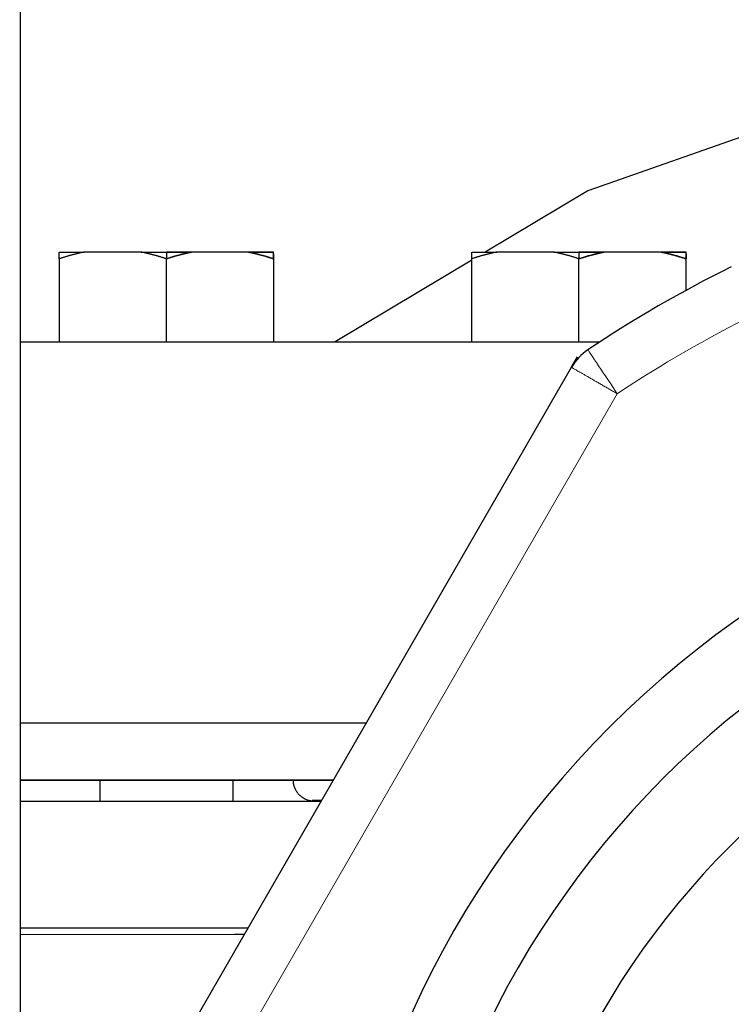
# Model space of a CAD drawing. Header units: millimetres. Extents: x 18 to 610, y -123 to 280.
# Tile 44 of 83: x 88 to 121, y 154 to 200. Entities that reach past the tile are written whole.
import ezdxf

# ---------------------------------------------------------------- set-up
doc = ezdxf.new("R2010")
doc.units = ezdxf.units.MM
doc.linetypes.add('SOLID', pattern=[0])

# ---------------------------------------------------------------- blocks, each defined once
blk = doc.blocks.new('BlockOfViews_9')
at = {"linetype": 'SOLID', "lineweight": 30}
for p, q in [((87.845, 137.642, 49.468), (87.845, 218.79, 51.097)), ((93.56, 189.121, 5.166), (90.864, 189.121, 3.609)), ((94.745, 189.121, 5.3), (94.745, 188.803, 5.85)), ((98.626, 189.121, 3.609), (95.93, 189.121, 5.166)), ((109.413, 188.878, 0.111), (109.409, 188.876, 0.111)), ((113.06, 189.121, 46.473), (110.364, 189.121, 44.916)), ((114.245, 189.121, 46.607), (114.245, 188.803, 47.157)), ((118.126, 189.121, 44.916), (115.43, 189.121, 46.473)), ((89.678, 188.803, 2.925), (89.678, 184.881, 2.925)), ((94.745, 184.881, 5.85), (94.745, 188.803, 5.85)), ((99.811, 188.803, 2.925), (99.811, 184.881, 2.925)), ((109.178, 188.738, 0.116), (102.726, 184.881, 0.252)), ((109.178, 184.881, 44.232), (109.178, 188.803, 44.232)), ((114.245, 184.881, 47.157), (114.245, 188.803, 47.157)), ((119.311, 187.314, 44.232), (119.311, 188.803, 44.232)), ((113.892, 183.679, 106.75), (114.18, 184.179, 106.75)), ((88.201, 139.182, 116), (113.892, 183.679, 116)), ((91.595, 164.181, 0), (91.595, 163.181, 0)), ((97.895, 163.181, 0), (97.895, 164.181, 0)), ((101.641, 163.23, 4.383), (102.085, 163.23, 7.516)), ((101.919, 163.196, -0.642), (101.849, 163.181, -3.106)), ((101.914, 163.195, 0.169), (102.074, 163.211, 2.114)), ((117.202, 163.181, 60), (117.203, 163.181, 60)), ((117.248, 163.23, 35.068), (117.249, 163.23, 35.068))]:
    blk.add_line(p, q, dxfattribs=at)
at = {"color": 196, "linetype": 'SOLID', "lineweight": 9}
blk.add_line((90.366, 137.932, 118.5), (116.057, 182.429, 118.5), dxfattribs=at)
at = {"linetype": 'SOLID', "lineweight": 30}
blk.add_polyline3d([(132.745, 198.079, 0), (131.022, 197.74, 0), (114.662, 192.016, 0), (109.819, 189.121, 0.102)], dxfattribs=at)
at = {"linetype": 'SOLID', "lineweight": 30, "extrusion": (0, 1, 0)}
for centre, radius, start, end in [((-94.745, 0, 189.121), 5.3, 17.0799, 42.9201), ((-94.745, 0, 189.121), 5.3, 17.0799, 42.9201), ((-94.745, 0, 189.121), 5.3, 77.0799, 90), ((-94.745, 0, 189.121), 5.3, 77.0799, 90), ((-94.745, 0, 189.121), 5.3, 90, 102.9201), ((-94.745, 0, 189.121), 5.3, 137.0799, 162.9201), ((-114.245, 41.307, 189.121), 5.3, 17.0799, 42.9201), ((-114.245, 41.307, 189.121), 5.3, 17.0799, 42.9201), ((-114.245, 41.307, 189.121), 5.3, 77.0799, 90), ((-114.245, 41.307, 189.121), 5.3, 77.0799, 90), ((-114.245, 41.307, 189.121), 5.3, 90, 102.9201), ((-114.245, 41.307, 189.121), 5.3, 137.0799, 162.9201), ((-148.245, 0, 184.881), 65.086, 21.79573, 59.50462), ((-148.245, 0, 166.881), 65.4, 22.49287, 47.6292), ((-148.245, 0, 164.181), 60.5, 3.58272, 41.06443), ((-148.245, 0, 163.181), 66, 23.75249, 45.57706)]:
    blk.add_arc(centre, radius, start, end, dxfattribs=at)
at = {"linetype": 'SOLID', "lineweight": 30, "extrusion": (-0.5, -2.16781e-12, 0.866025)}
for centre in [(-176.868, 82.617, -42.306), (-176.868, 120.158, -16.283)]:
    blk.add_arc(centre, 12.435, 189.8269, 196.3028, dxfattribs=at)
at = {"linetype": 'SOLID', "lineweight": 30, "extrusion": (-0.5, 8.65531e-12, 0.866025)}
for centre in [(-176.868, 81.486, -42.306), (-176.868, 119.027, -16.283)]:
    blk.add_arc(centre, 12.435, 163.6972, 170.1731, dxfattribs=at)
at = {"linetype": 'SOLID', "lineweight": 30, "extrusion": (0, -1, 0)}
for centre, radius, start, end in [((94.745, 0, -189.121), 5.3, 77.0799, 90), ((94.745, 0, -189.121), 5.3, 17.0799, 42.9201), ((114.245, 41.307, -189.121), 5.3, 77.0799, 90), ((114.245, 41.307, -189.121), 5.3, 17.0799, 42.9201), ((148.245, 0, -164.181), 60.5, 138.93844, 176.80358), ((148.245, 0, -157.181), 66, 138.79997, 156.24264), ((148.245, 0, -156.881), 63, 142.26925, 142.94118)]:
    blk.add_arc(centre, radius, start, end, dxfattribs=at)
at = {"linetype": 'SOLID', "lineweight": 30, "extrusion": (0.5, -1.09426e-11, 0.866025)}
for centre in [(176.868, -82.617, 52.439), (176.868, -78.851, 97.961)]:
    blk.add_arc(centre, 12.435, 9.8269, 16.3028, dxfattribs=at)
at = {"linetype": 'SOLID', "lineweight": 30, "extrusion": (0.5, -5.62356e-12, 0.866025)}
for centre in [(176.868, -81.486, 52.439), (176.868, -77.72, 97.961)]:
    blk.add_arc(centre, 12.435, 343.6972, 350.1731, dxfattribs=at)
at = {"linetype": 'SOLID', "lineweight": 30, "extrusion": (1, -5.09917e-12, -1.18332e-12)}
for centre in [(176.868, -0.566, 99.811), (176.868, 40.741, 119.311)]:
    blk.add_arc(centre, 12.435, 11.8389, 16.3028, dxfattribs=at)
at = {"linetype": 'SOLID', "lineweight": 30, "extrusion": (-1, 5.09917e-12, 1.18332e-12)}
blk.add_arc((-176.868, 40.741, -109.178), 12.435, 165.3376, 170.1731, dxfattribs=at)
at = {"linetype": 'SOLID', "lineweight": 30}
for centre, radius, start, end in [((148.245, 134.181, 116), 60.5, 116.29156, 123.70844), ((116.057, 182.429, 116), 2.5, 123.7084, 150), ((148.245, 134.181, 118.5), 46, 90.0005, 269.9995), ((148.245, 134.181, 118.5), 46, 90, 270), ((148.245, 134.181, 116), 42.5, 90, 270), ((148.245, 134.181, 80.5), 38, 90, 270)]:
    blk.add_arc(centre, radius, start, end, dxfattribs=at)
at = {"color": 196, "linetype": 'SOLID', "lineweight": 9, "extrusion": (0, 0, -1)}
blk.add_arc((-148.245, 134.181, -118.5), 58, 56.29156, 63.70844, dxfattribs=at)
at = {"color": 196, "linetype": 'SOLID', "lineweight": 9, "extrusion": (0.831872, 0.554967, 0)}
blk.add_arc((87.35, 116, 197.787), 2.5, 360, 90, dxfattribs=at)
at = {"color": 196, "linetype": 'SOLID', "lineweight": 9, "extrusion": (0, -1, 0)}
blk.add_arc((148.245, 0, -156.881), 63, 142.94118, 163.48661, dxfattribs=at)
at = {"linetype": 'SOLID', "lineweight": 30}
for points, knots in [([(90.864, 189.121, 3.609), (90.842, 189.117, 3.597), (90.821, 189.113, 3.585), (90.779, 189.104, 3.561), (90.758, 189.1, 3.549), (90.716, 189.091, 3.524), (90.695, 189.086, 3.512), (90.653, 189.077, 3.488), (90.633, 189.072, 3.476), (90.591, 189.063, 3.452), (90.57, 189.058, 3.44), (90.528, 189.048, 3.416), (90.507, 189.043, 3.403), (90.465, 189.033, 3.379), (90.444, 189.027, 3.367), (90.403, 189.017, 3.343), (90.382, 189.012, 3.331), (90.34, 189.001, 3.307), (90.319, 188.995, 3.295), (90.278, 188.984, 3.271), (90.257, 188.979, 3.259), (90.215, 188.967, 3.235), (90.195, 188.961, 3.223), (90.153, 188.95, 3.199), (90.132, 188.944, 3.187), (90.091, 188.932, 3.163), (90.07, 188.926, 3.151), (90.029, 188.914, 3.127), (90.008, 188.908, 3.115), (89.967, 188.895, 3.092), (89.946, 188.889, 3.08), (89.905, 188.876, 3.056), (89.884, 188.87, 3.044), (89.843, 188.857, 3.02), (89.822, 188.85, 3.008), (89.781, 188.837, 2.984), (89.761, 188.83, 2.972), (89.72, 188.817, 2.949), (89.699, 188.81, 2.937), (89.678, 188.803, 2.925)], [0, 0, 0, 0, 0.0280135, 0.0280135, 0.056027, 0.056027, 0.0840405, 0.0840405, 0.112054, 0.112054, 0.1400675, 0.1400675, 0.1680811, 0.1680811, 0.1960946, 0.1960946, 0.2241081, 0.2241081, 0.2521216, 0.2521216, 0.2801351, 0.2801351, 0.3081486, 0.3081486, 0.3361621, 0.3361621, 0.3641756, 0.3641756, 0.3921891, 0.3921891, 0.4202026, 0.4202026, 0.4482162, 0.4482162, 0.4762297, 0.4762297, 0.5042432, 0.5042432, 0.5322567, 0.5322567, 0.5322567, 0.5322567]), ([(89.678, 188.803, 2.925), (89.678, 188.81, 2.901), (89.678, 188.817, 2.878), (89.678, 188.83, 2.83), (89.678, 188.837, 2.806), (89.678, 188.85, 2.759), (89.678, 188.857, 2.735), (89.678, 188.87, 2.687), (89.678, 188.876, 2.664), (89.678, 188.889, 2.616), (89.678, 188.895, 2.592), (89.678, 188.908, 2.544), (89.678, 188.914, 2.52), (89.678, 188.926, 2.473), (89.678, 188.932, 2.449), (89.678, 188.944, 2.401), (89.678, 188.95, 2.377), (89.678, 188.961, 2.329), (89.678, 188.967, 2.305), (89.678, 188.979, 2.257), (89.678, 188.984, 2.233), (89.678, 188.995, 2.185), (89.678, 189.001, 2.161), (89.678, 189.012, 2.113), (89.678, 189.017, 2.089), (89.678, 189.027, 2.041), (89.678, 189.033, 2.016), (89.678, 189.043, 1.968), (89.678, 189.048, 1.944), (89.678, 189.058, 1.896), (89.678, 189.063, 1.872), (89.678, 189.072, 1.823), (89.678, 189.077, 1.799), (89.678, 189.086, 1.751), (89.678, 189.091, 1.727), (89.678, 189.1, 1.678), (89.678, 189.104, 1.654), (89.678, 189.113, 1.605), (89.678, 189.117, 1.581), (89.678, 189.121, 1.557)], [0, 0, 0, 0, 0.0423631, 0.0423631, 0.0847261, 0.0847261, 0.1270892, 0.1270892, 0.1694523, 0.1694523, 0.2118154, 0.2118154, 0.2541784, 0.2541784, 0.2965415, 0.2965415, 0.3389046, 0.3389046, 0.3812676, 0.3812676, 0.4236307, 0.4236307, 0.4659938, 0.4659938, 0.5083568, 0.5083568, 0.5507199, 0.5507199, 0.593083, 0.593083, 0.6354461, 0.6354461, 0.6778091, 0.6778091, 0.7201722, 0.7201722, 0.7625353, 0.7625353, 0.8048983, 0.8048983, 0.8048983, 0.8048983]), ([(94.745, 188.803, 5.85), (94.724, 188.81, 5.838), (94.704, 188.817, 5.826), (94.663, 188.83, 5.803), (94.642, 188.837, 5.791), (94.601, 188.85, 5.767), (94.58, 188.857, 5.755), (94.539, 188.87, 5.731), (94.518, 188.876, 5.719), (94.477, 188.889, 5.696), (94.456, 188.895, 5.684), (94.415, 188.908, 5.66), (94.394, 188.914, 5.648), (94.353, 188.926, 5.624), (94.332, 188.932, 5.612), (94.291, 188.944, 5.588), (94.27, 188.95, 5.576), (94.228, 188.961, 5.552), (94.208, 188.967, 5.54), (94.166, 188.979, 5.516), (94.145, 188.984, 5.504), (94.104, 188.995, 5.48), (94.083, 189.001, 5.468), (94.041, 189.012, 5.444), (94.02, 189.017, 5.432), (93.979, 189.027, 5.408), (93.958, 189.033, 5.396), (93.916, 189.043, 5.372), (93.895, 189.048, 5.36), (93.853, 189.058, 5.335), (93.832, 189.063, 5.323), (93.791, 189.072, 5.299), (93.77, 189.077, 5.287), (93.728, 189.086, 5.263), (93.707, 189.091, 5.251), (93.665, 189.1, 5.227), (93.644, 189.104, 5.214), (93.602, 189.113, 5.19), (93.581, 189.117, 5.178), (93.56, 189.121, 5.166)], [0, 0, 0, 0, 0.0423557, 0.0423557, 0.0847113, 0.0847113, 0.127067, 0.127067, 0.1694227, 0.1694227, 0.2117784, 0.2117784, 0.254134, 0.254134, 0.2964897, 0.2964897, 0.3388454, 0.3388454, 0.3812011, 0.3812011, 0.4235567, 0.4235567, 0.4659124, 0.4659124, 0.5082681, 0.5082681, 0.5506237, 0.5506237, 0.5929794, 0.5929794, 0.6353351, 0.6353351, 0.6776908, 0.6776908, 0.7200464, 0.7200464, 0.7624021, 0.7624021, 0.8047578, 0.8047578, 0.8047578, 0.8047578]), ([(94.745, 188.803, 5.85), (94.765, 188.81, 5.838), (94.786, 188.817, 5.826), (94.827, 188.83, 5.803), (94.847, 188.837, 5.791), (94.889, 188.85, 5.767), (94.909, 188.857, 5.755), (94.95, 188.87, 5.731), (94.971, 188.876, 5.719), (95.012, 188.889, 5.696), (95.033, 188.895, 5.684), (95.074, 188.908, 5.66), (95.095, 188.914, 5.648), (95.137, 188.926, 5.624), (95.157, 188.932, 5.612), (95.199, 188.944, 5.588), (95.219, 188.95, 5.576), (95.261, 188.961, 5.552), (95.282, 188.967, 5.54), (95.323, 188.979, 5.516), (95.344, 188.984, 5.504), (95.386, 188.995, 5.48), (95.407, 189.001, 5.468), (95.448, 189.012, 5.444), (95.469, 189.017, 5.432), (95.511, 189.027, 5.408), (95.532, 189.033, 5.396), (95.573, 189.043, 5.372), (95.594, 189.048, 5.36), (95.636, 189.058, 5.335), (95.657, 189.063, 5.323), (95.699, 189.072, 5.299), (95.72, 189.077, 5.287), (95.762, 189.086, 5.263), (95.783, 189.091, 5.251), (95.825, 189.1, 5.227), (95.846, 189.104, 5.214), (95.888, 189.113, 5.19), (95.909, 189.117, 5.178), (95.93, 189.121, 5.166)], [0, 0, 0, 0, 0.0423557, 0.0423557, 0.0847113, 0.0847113, 0.127067, 0.127067, 0.1694227, 0.1694227, 0.2117784, 0.2117784, 0.254134, 0.254134, 0.2964897, 0.2964897, 0.3388454, 0.3388454, 0.3812011, 0.3812011, 0.4235567, 0.4235567, 0.4659124, 0.4659124, 0.5082681, 0.5082681, 0.5506237, 0.5506237, 0.5929794, 0.5929794, 0.6353351, 0.6353351, 0.6776908, 0.6776908, 0.7200464, 0.7200464, 0.7624021, 0.7624021, 0.8047578, 0.8047578, 0.8047578, 0.8047578]), ([(98.626, 189.121, 3.609), (98.647, 189.117, 3.597), (98.668, 189.113, 3.585), (98.71, 189.104, 3.561), (98.731, 189.1, 3.549), (98.773, 189.091, 3.524), (98.794, 189.086, 3.512), (98.836, 189.077, 3.488), (98.857, 189.072, 3.476), (98.899, 189.063, 3.452), (98.92, 189.058, 3.44), (98.961, 189.048, 3.416), (98.982, 189.043, 3.403), (99.024, 189.033, 3.379), (99.045, 189.027, 3.367), (99.087, 189.017, 3.343), (99.108, 189.012, 3.331), (99.149, 189.001, 3.307), (99.17, 188.995, 3.295), (99.212, 188.984, 3.271), (99.232, 188.979, 3.259), (99.274, 188.967, 3.235), (99.295, 188.961, 3.223), (99.336, 188.95, 3.199), (99.357, 188.944, 3.187), (99.399, 188.932, 3.163), (99.419, 188.926, 3.151), (99.461, 188.914, 3.127), (99.481, 188.908, 3.115), (99.523, 188.895, 3.092), (99.543, 188.889, 3.08), (99.585, 188.876, 3.056), (99.605, 188.87, 3.044), (99.646, 188.857, 3.02), (99.667, 188.85, 3.008), (99.708, 188.837, 2.984), (99.729, 188.83, 2.972), (99.77, 188.817, 2.949), (99.79, 188.81, 2.937), (99.811, 188.803, 2.925)], [0, 0, 0, 0, 0.0280135, 0.0280135, 0.056027, 0.056027, 0.0840405, 0.0840405, 0.112054, 0.112054, 0.1400675, 0.1400675, 0.1680811, 0.1680811, 0.1960946, 0.1960946, 0.2241081, 0.2241081, 0.2521216, 0.2521216, 0.2801351, 0.2801351, 0.3081486, 0.3081486, 0.3361621, 0.3361621, 0.3641756, 0.3641756, 0.3921891, 0.3921891, 0.4202026, 0.4202026, 0.4482162, 0.4482162, 0.4762297, 0.4762297, 0.5042432, 0.5042432, 0.5322567, 0.5322567, 0.5322567, 0.5322567]), ([(99.811, 188.803, 2.925), (99.811, 188.81, 2.901), (99.811, 188.817, 2.878), (99.811, 188.83, 2.83), (99.811, 188.837, 2.806), (99.811, 188.85, 2.759), (99.811, 188.857, 2.735), (99.811, 188.87, 2.687), (99.811, 188.876, 2.664), (99.811, 188.889, 2.616), (99.811, 188.895, 2.592), (99.811, 188.908, 2.544), (99.811, 188.914, 2.52), (99.811, 188.926, 2.473), (99.811, 188.932, 2.449), (99.811, 188.944, 2.401), (99.811, 188.95, 2.377), (99.811, 188.961, 2.329), (99.811, 188.967, 2.305), (99.811, 188.979, 2.257), (99.811, 188.984, 2.233), (99.811, 188.995, 2.185), (99.811, 189.001, 2.161), (99.811, 189.012, 2.113), (99.811, 189.017, 2.089), (99.811, 189.027, 2.041), (99.811, 189.033, 2.016), (99.811, 189.043, 1.968), (99.811, 189.048, 1.944), (99.811, 189.058, 1.896), (99.811, 189.063, 1.872), (99.811, 189.072, 1.823), (99.811, 189.077, 1.799), (99.811, 189.086, 1.751), (99.811, 189.091, 1.727), (99.811, 189.1, 1.678), (99.811, 189.104, 1.654), (99.811, 189.113, 1.605), (99.811, 189.117, 1.581), (99.811, 189.121, 1.557)], [0, 0, 0, 0, 0.0423631, 0.0423631, 0.0847261, 0.0847261, 0.1270892, 0.1270892, 0.1694523, 0.1694523, 0.2118154, 0.2118154, 0.2541784, 0.2541784, 0.2965415, 0.2965415, 0.3389046, 0.3389046, 0.3812676, 0.3812676, 0.4236307, 0.4236307, 0.4659938, 0.4659938, 0.5083568, 0.5083568, 0.5507199, 0.5507199, 0.593083, 0.593083, 0.6354461, 0.6354461, 0.6778091, 0.6778091, 0.7201722, 0.7201722, 0.7625353, 0.7625353, 0.8048983, 0.8048983, 0.8048983, 0.8048983]), ([(110.364, 189.121, 44.916), (110.342, 189.117, 44.904), (110.321, 189.113, 44.892), (110.279, 189.104, 44.867), (110.258, 189.1, 44.855), (110.216, 189.091, 44.831), (110.195, 189.086, 44.819), (110.153, 189.077, 44.795), (110.133, 189.072, 44.783), (110.091, 189.063, 44.759), (110.07, 189.058, 44.746), (110.028, 189.048, 44.722), (110.007, 189.043, 44.71), (109.965, 189.033, 44.686), (109.944, 189.027, 44.674), (109.903, 189.017, 44.65), (109.882, 189.012, 44.638), (109.84, 189.001, 44.614), (109.819, 188.995, 44.602), (109.778, 188.984, 44.578), (109.757, 188.979, 44.566), (109.715, 188.967, 44.542), (109.695, 188.961, 44.53), (109.653, 188.95, 44.506), (109.632, 188.944, 44.494), (109.591, 188.932, 44.47), (109.57, 188.926, 44.458), (109.529, 188.914, 44.434), (109.508, 188.908, 44.422), (109.467, 188.895, 44.398), (109.446, 188.889, 44.386), (109.405, 188.876, 44.363), (109.384, 188.87, 44.351), (109.343, 188.857, 44.327), (109.322, 188.85, 44.315), (109.281, 188.837, 44.291), (109.261, 188.83, 44.279), (109.22, 188.817, 44.255), (109.199, 188.81, 44.244), (109.178, 188.803, 44.232)], [0, 0, 0, 0, 0.0280135, 0.0280135, 0.056027, 0.056027, 0.0840405, 0.0840405, 0.112054, 0.112054, 0.1400675, 0.1400675, 0.1680811, 0.1680811, 0.1960946, 0.1960946, 0.2241081, 0.2241081, 0.2521216, 0.2521216, 0.2801351, 0.2801351, 0.3081486, 0.3081486, 0.3361621, 0.3361621, 0.3641756, 0.3641756, 0.3921891, 0.3921891, 0.4202026, 0.4202026, 0.4482162, 0.4482162, 0.4762297, 0.4762297, 0.5042432, 0.5042432, 0.5322567, 0.5322567, 0.5322567, 0.5322567]), ([(109.178, 188.803, 44.232), (109.178, 188.81, 44.208), (109.178, 188.817, 44.184), (109.178, 188.83, 44.137), (109.178, 188.837, 44.113), (109.178, 188.85, 44.066), (109.178, 188.857, 44.042), (109.178, 188.87, 43.994), (109.178, 188.876, 43.97), (109.178, 188.889, 43.923), (109.178, 188.895, 43.899), (109.178, 188.908, 43.851), (109.178, 188.914, 43.827), (109.178, 188.926, 43.779), (109.178, 188.932, 43.755), (109.178, 188.944, 43.708), (109.178, 188.95, 43.684), (109.178, 188.961, 43.636), (109.178, 188.967, 43.612), (109.178, 188.979, 43.564), (109.178, 188.984, 43.54), (109.178, 188.995, 43.492), (109.178, 189.001, 43.468), (109.178, 189.012, 43.42), (109.178, 189.017, 43.395), (109.178, 189.027, 43.347), (109.178, 189.033, 43.323), (109.178, 189.043, 43.275), (109.178, 189.048, 43.251), (109.178, 189.058, 43.203), (109.178, 189.063, 43.178), (109.178, 189.072, 43.13), (109.178, 189.077, 43.106), (109.178, 189.086, 43.058), (109.178, 189.091, 43.033), (109.178, 189.1, 42.985), (109.178, 189.104, 42.961), (109.178, 189.113, 42.912), (109.178, 189.117, 42.888), (109.178, 189.121, 42.863)], [0, 0, 0, 0, 0.0423631, 0.0423631, 0.0847261, 0.0847261, 0.1270892, 0.1270892, 0.1694523, 0.1694523, 0.2118154, 0.2118154, 0.2541784, 0.2541784, 0.2965415, 0.2965415, 0.3389046, 0.3389046, 0.3812676, 0.3812676, 0.4236307, 0.4236307, 0.4659938, 0.4659938, 0.5083568, 0.5083568, 0.5507199, 0.5507199, 0.593083, 0.593083, 0.6354461, 0.6354461, 0.6778091, 0.6778091, 0.7201722, 0.7201722, 0.7625353, 0.7625353, 0.8048983, 0.8048983, 0.8048983, 0.8048983]), ([(114.245, 188.803, 47.157), (114.224, 188.81, 47.145), (114.204, 188.817, 47.133), (114.163, 188.83, 47.109), (114.142, 188.837, 47.098), (114.101, 188.85, 47.074), (114.08, 188.857, 47.062), (114.039, 188.87, 47.038), (114.018, 188.876, 47.026), (113.977, 188.889, 47.002), (113.956, 188.895, 46.99), (113.915, 188.908, 46.967), (113.894, 188.914, 46.955), (113.853, 188.926, 46.931), (113.832, 188.932, 46.919), (113.791, 188.944, 46.895), (113.77, 188.95, 46.883), (113.728, 188.961, 46.859), (113.708, 188.967, 46.847), (113.666, 188.979, 46.823), (113.645, 188.984, 46.811), (113.604, 188.995, 46.787), (113.583, 189.001, 46.775), (113.541, 189.012, 46.751), (113.52, 189.017, 46.739), (113.479, 189.027, 46.715), (113.458, 189.033, 46.703), (113.416, 189.043, 46.678), (113.395, 189.048, 46.666), (113.353, 189.058, 46.642), (113.332, 189.063, 46.63), (113.291, 189.072, 46.606), (113.27, 189.077, 46.594), (113.228, 189.086, 46.57), (113.207, 189.091, 46.558), (113.165, 189.1, 46.533), (113.144, 189.104, 46.521), (113.102, 189.113, 46.497), (113.081, 189.117, 46.485), (113.06, 189.121, 46.473)], [0, 0, 0, 0, 0.0423557, 0.0423557, 0.0847113, 0.0847113, 0.127067, 0.127067, 0.1694227, 0.1694227, 0.2117784, 0.2117784, 0.254134, 0.254134, 0.2964897, 0.2964897, 0.3388454, 0.3388454, 0.3812011, 0.3812011, 0.4235567, 0.4235567, 0.4659124, 0.4659124, 0.5082681, 0.5082681, 0.5506237, 0.5506237, 0.5929794, 0.5929794, 0.6353351, 0.6353351, 0.6776908, 0.6776908, 0.7200464, 0.7200464, 0.7624021, 0.7624021, 0.8047578, 0.8047578, 0.8047578, 0.8047578]), ([(114.245, 188.803, 47.157), (114.265, 188.81, 47.145), (114.286, 188.817, 47.133), (114.327, 188.83, 47.109), (114.347, 188.837, 47.098), (114.389, 188.85, 47.074), (114.409, 188.857, 47.062), (114.45, 188.87, 47.038), (114.471, 188.876, 47.026), (114.512, 188.889, 47.002), (114.533, 188.895, 46.99), (114.574, 188.908, 46.967), (114.595, 188.914, 46.955), (114.637, 188.926, 46.931), (114.657, 188.932, 46.919), (114.699, 188.944, 46.895), (114.719, 188.95, 46.883), (114.761, 188.961, 46.859), (114.782, 188.967, 46.847), (114.823, 188.979, 46.823), (114.844, 188.984, 46.811), (114.886, 188.995, 46.787), (114.907, 189.001, 46.775), (114.948, 189.012, 46.751), (114.969, 189.017, 46.739), (115.011, 189.027, 46.715), (115.032, 189.033, 46.703), (115.073, 189.043, 46.678), (115.094, 189.048, 46.666), (115.136, 189.058, 46.642), (115.157, 189.063, 46.63), (115.199, 189.072, 46.606), (115.22, 189.077, 46.594), (115.262, 189.086, 46.57), (115.283, 189.091, 46.558), (115.325, 189.1, 46.533), (115.346, 189.104, 46.521), (115.388, 189.113, 46.497), (115.409, 189.117, 46.485), (115.43, 189.121, 46.473)], [0, 0, 0, 0, 0.0423557, 0.0423557, 0.0847113, 0.0847113, 0.127067, 0.127067, 0.1694227, 0.1694227, 0.2117784, 0.2117784, 0.254134, 0.254134, 0.2964897, 0.2964897, 0.3388454, 0.3388454, 0.3812011, 0.3812011, 0.4235567, 0.4235567, 0.4659124, 0.4659124, 0.5082681, 0.5082681, 0.5506237, 0.5506237, 0.5929794, 0.5929794, 0.6353351, 0.6353351, 0.6776908, 0.6776908, 0.7200464, 0.7200464, 0.7624021, 0.7624021, 0.8047578, 0.8047578, 0.8047578, 0.8047578]), ([(118.126, 189.121, 44.916), (118.147, 189.117, 44.904), (118.168, 189.113, 44.892), (118.21, 189.104, 44.867), (118.231, 189.1, 44.855), (118.273, 189.091, 44.831), (118.294, 189.086, 44.819), (118.336, 189.077, 44.795), (118.357, 189.072, 44.783), (118.399, 189.063, 44.759), (118.42, 189.058, 44.746), (118.461, 189.048, 44.722), (118.482, 189.043, 44.71), (118.524, 189.033, 44.686), (118.545, 189.027, 44.674), (118.587, 189.017, 44.65), (118.608, 189.012, 44.638), (118.649, 189.001, 44.614), (118.67, 188.995, 44.602), (118.712, 188.984, 44.578), (118.732, 188.979, 44.566), (118.774, 188.967, 44.542), (118.795, 188.961, 44.53), (118.836, 188.95, 44.506), (118.857, 188.944, 44.494), (118.899, 188.932, 44.47), (118.919, 188.926, 44.458), (118.961, 188.914, 44.434), (118.981, 188.908, 44.422), (119.023, 188.895, 44.398), (119.043, 188.889, 44.386), (119.085, 188.876, 44.363), (119.105, 188.87, 44.351), (119.146, 188.857, 44.327), (119.167, 188.85, 44.315), (119.208, 188.837, 44.291), (119.229, 188.83, 44.279), (119.27, 188.817, 44.255), (119.29, 188.81, 44.244), (119.311, 188.803, 44.232)], [0, 0, 0, 0, 0.0280135, 0.0280135, 0.056027, 0.056027, 0.0840405, 0.0840405, 0.112054, 0.112054, 0.1400675, 0.1400675, 0.1680811, 0.1680811, 0.1960946, 0.1960946, 0.2241081, 0.2241081, 0.2521216, 0.2521216, 0.2801351, 0.2801351, 0.3081486, 0.3081486, 0.3361621, 0.3361621, 0.3641756, 0.3641756, 0.3921891, 0.3921891, 0.4202026, 0.4202026, 0.4482162, 0.4482162, 0.4762297, 0.4762297, 0.5042432, 0.5042432, 0.5322567, 0.5322567, 0.5322567, 0.5322567]), ([(119.311, 188.803, 44.232), (119.311, 188.81, 44.208), (119.311, 188.817, 44.184), (119.311, 188.83, 44.137), (119.311, 188.837, 44.113), (119.311, 188.85, 44.066), (119.311, 188.857, 44.042), (119.311, 188.87, 43.994), (119.311, 188.876, 43.97), (119.311, 188.889, 43.923), (119.311, 188.895, 43.899), (119.311, 188.908, 43.851), (119.311, 188.914, 43.827), (119.311, 188.926, 43.779), (119.311, 188.932, 43.755), (119.311, 188.944, 43.708), (119.311, 188.95, 43.684), (119.311, 188.961, 43.636), (119.311, 188.967, 43.612), (119.311, 188.979, 43.564), (119.311, 188.984, 43.54), (119.311, 188.995, 43.492), (119.311, 189.001, 43.468), (119.311, 189.012, 43.42), (119.311, 189.017, 43.395), (119.311, 189.027, 43.347), (119.311, 189.033, 43.323), (119.311, 189.043, 43.275), (119.311, 189.048, 43.251), (119.311, 189.058, 43.203), (119.311, 189.063, 43.178), (119.311, 189.072, 43.13), (119.311, 189.077, 43.106), (119.311, 189.086, 43.058), (119.311, 189.091, 43.033), (119.311, 189.1, 42.985), (119.311, 189.104, 42.961), (119.311, 189.113, 42.912), (119.311, 189.117, 42.888), (119.311, 189.121, 42.863)], [0, 0, 0, 0, 0.0423631, 0.0423631, 0.0847261, 0.0847261, 0.1270892, 0.1270892, 0.1694523, 0.1694523, 0.2118154, 0.2118154, 0.2541784, 0.2541784, 0.2965415, 0.2965415, 0.3389046, 0.3389046, 0.3812676, 0.3812676, 0.4236307, 0.4236307, 0.4659938, 0.4659938, 0.5083568, 0.5083568, 0.5507199, 0.5507199, 0.593083, 0.593083, 0.6354461, 0.6354461, 0.6778091, 0.6778091, 0.7201722, 0.7201722, 0.7625353, 0.7625353, 0.8048983, 0.8048983, 0.8048983, 0.8048983]), ([(101.745, 163.181, 0), (101.717, 163.181, 0), (101.69, 163.182, 0), (101.635, 163.187, 0), (101.607, 163.19, 0), (101.553, 163.199, 0), (101.526, 163.205, 0), (101.473, 163.218, 0), (101.446, 163.226, 0), (101.394, 163.244, 0), (101.368, 163.254, 0), (101.318, 163.276, 0), (101.293, 163.288, 0), (101.245, 163.314, 0), (101.221, 163.329, 0), (101.175, 163.359, 0), (101.152, 163.375, 0), (101.109, 163.409, 0), (101.088, 163.426, 0), (101.047, 163.464, 0), (101.028, 163.483, 0), (100.99, 163.524, 0), (100.973, 163.545, 0), (100.939, 163.588, 0), (100.923, 163.611, 0), (100.892, 163.657, 0), (100.878, 163.681, 0), (100.852, 163.729, 0), (100.84, 163.754, 0), (100.818, 163.804, 0), (100.808, 163.83, 0), (100.79, 163.882, 0), (100.782, 163.909, 0), (100.769, 163.962, 0), (100.763, 163.989, 0), (100.754, 164.043, 0), (100.75, 164.071, 0), (100.746, 164.126, 0), (100.745, 164.153, 0), (100.745, 164.181, 0)], [0, 0, 0, 0, 0.082673, 0.082673, 0.165347, 0.165347, 0.24802, 0.24802, 0.330694, 0.330694, 0.413367, 0.413367, 0.496041, 0.496041, 0.578714, 0.578714, 0.661388, 0.661388, 0.744061, 0.744061, 0.826735, 0.826735, 0.909408, 0.909408, 0.992082, 0.992082, 1.074755, 1.074755, 1.157429, 1.157429, 1.240102, 1.240102, 1.322776, 1.322776, 1.405449, 1.405449, 1.488123, 1.488123, 1.570796, 1.570796, 1.570796, 1.570796]), ([(101.745, 163.181, 0), (101.717, 163.181, 0), (101.69, 163.182, 0), (101.635, 163.187, 0), (101.607, 163.19, 0), (101.553, 163.199, 0), (101.526, 163.205, 0), (101.473, 163.218, 0), (101.446, 163.226, 0), (101.394, 163.244, 0), (101.368, 163.254, 0), (101.318, 163.276, 0), (101.293, 163.288, 0), (101.245, 163.314, 0), (101.221, 163.329, 0), (101.175, 163.359, 0), (101.152, 163.375, 0), (101.109, 163.409, 0), (101.088, 163.426, 0), (101.047, 163.464, 0), (101.028, 163.483, 0), (100.99, 163.524, 0), (100.973, 163.545, 0), (100.939, 163.588, 0), (100.923, 163.611, 0), (100.892, 163.657, 0), (100.878, 163.681, 0), (100.852, 163.729, 0), (100.84, 163.754, 0), (100.818, 163.804, 0), (100.808, 163.83, 0), (100.79, 163.882, 0), (100.782, 163.909, 0), (100.769, 163.962, 0), (100.763, 163.989, 0), (100.754, 164.043, 0), (100.75, 164.071, 0), (100.746, 164.126, 0), (100.745, 164.153, 0), (100.745, 164.181, 0)], [0, 0, 0, 0, 0.082673, 0.082673, 0.165347, 0.165347, 0.24802, 0.24802, 0.330694, 0.330694, 0.413367, 0.413367, 0.496041, 0.496041, 0.578714, 0.578714, 0.661388, 0.661388, 0.744061, 0.744061, 0.826735, 0.826735, 0.909408, 0.909408, 0.992082, 0.992082, 1.074755, 1.074755, 1.157429, 1.157429, 1.240102, 1.240102, 1.322776, 1.322776, 1.405449, 1.405449, 1.488123, 1.488123, 1.570796, 1.570796, 1.570796, 1.570796]), ([(101.914, 163.195, 0.169), (101.905, 163.194, 0.16), (101.896, 163.192, 0.151), (101.864, 163.188, 0.119), (101.84, 163.185, 0.095), (101.792, 163.182, 0.048), (101.769, 163.181, 0.024), (101.745, 163.181, 0)], [1.6765002, 1.6765002, 1.6765002, 1.6765002, 1.7143154, 1.7143154, 1.8151575, 1.8151575, 1.9159996, 1.9159996, 1.9159996, 1.9159996]), ([(133.401, 156.854, 72.868), (133.007, 156.596, 72.868), (132.62, 156.328, 72.868), (131.861, 155.773, 72.868), (131.489, 155.485, 72.868), (130.759, 154.891, 72.868), (130.403, 154.584, 72.868), (129.705, 153.953, 72.868), (129.365, 153.628, 72.868), (128.702, 152.961, 72.868), (128.379, 152.619, 72.868), (127.75, 151.918, 72.868), (127.445, 151.559, 72.868), (126.852, 150.824, 72.868), (126.566, 150.449, 72.868), (126.013, 149.685, 72.868), (125.747, 149.296, 72.868), (125.235, 148.505, 72.868), (124.989, 148.103, 72.868), (124.519, 147.286, 72.868), (124.295, 146.871, 72.868), (123.868, 146.031, 72.868), (123.666, 145.605, 72.868), (123.283, 144.743, 72.868), (123.104, 144.308, 72.868), (122.767, 143.428, 72.868), (122.61, 142.983, 72.868), (122.319, 142.086, 72.868), (122.185, 141.634, 72.868), (121.941, 140.721, 72.868), (121.831, 140.261, 72.868), (121.636, 139.337, 72.868), (121.55, 138.873, 72.868), (121.403, 137.941, 72.868), (121.341, 137.473, 72.868), (121.243, 136.536, 72.868), (121.206, 136.066, 72.868), (121.157, 135.124, 72.868), (121.145, 134.652, 72.868), (121.145, 134.181, 72.868)], [0, 0, 0, 0, 0.0521144, 0.0521144, 0.1042289, 0.1042289, 0.1563433, 0.1563433, 0.2084578, 0.2084578, 0.2605722, 0.2605722, 0.3126867, 0.3126867, 0.3648011, 0.3648011, 0.4169156, 0.4169156, 0.46903, 0.46903, 0.5211445, 0.5211445, 0.5732589, 0.5732589, 0.6253734, 0.6253734, 0.6774878, 0.6774878, 0.7296023, 0.7296023, 0.7817167, 0.7817167, 0.8338312, 0.8338312, 0.8859456, 0.8859456, 0.9380601, 0.9380601, 0.9901745, 0.9901745, 0.9901745, 0.9901745])]:
    blk.add_open_spline(points, degree=3, knots=knots, dxfattribs=at)
at = {"color": 196, "linetype": 'SOLID', "lineweight": 9}
blk.add_open_spline([(116.057, 182.429, 118.5), (115.997, 182.464, 118.5), (115.937, 182.498, 118.497), (115.818, 182.567, 118.486), (115.759, 182.601, 118.477), (115.641, 182.669, 118.455), (115.583, 182.703, 118.44), (115.467, 182.77, 118.407), (115.41, 182.803, 118.387), (115.297, 182.868, 118.342), (115.242, 182.9, 118.317), (115.132, 182.963, 118.262), (115.079, 182.994, 118.231), (114.974, 183.055, 118.166), (114.922, 183.084, 118.131), (114.822, 183.142, 118.055), (114.774, 183.17, 118.015), (114.68, 183.224, 117.931), (114.634, 183.251, 117.886), (114.546, 183.301, 117.793), (114.504, 183.326, 117.744), (114.423, 183.372, 117.643), (114.385, 183.395, 117.59), (114.311, 183.437, 117.481), (114.277, 183.457, 117.425), (114.211, 183.495, 117.31), (114.181, 183.512, 117.25), (114.124, 183.545, 117.129), (114.098, 183.56, 117.067), (114.05, 183.588, 116.941), (114.028, 183.601, 116.877), (113.989, 183.623, 116.747), (113.972, 183.633, 116.681), (113.943, 183.65, 116.547), (113.931, 183.657, 116.479), (113.911, 183.668, 116.344), (113.904, 183.672, 116.275), (113.894, 183.678, 116.138), (113.892, 183.679, 116.069), (113.892, 183.679, 116)], degree=3, knots=[0, 0, 0, 0, 0.082673, 0.082673, 0.165347, 0.165347, 0.24802, 0.24802, 0.330694, 0.330694, 0.413367, 0.413367, 0.496041, 0.496041, 0.578714, 0.578714, 0.661388, 0.661388, 0.744061, 0.744061, 0.826735, 0.826735, 0.909408, 0.909408, 0.992082, 0.992082, 1.074755, 1.074755, 1.157429, 1.157429, 1.240102, 1.240102, 1.322776, 1.322776, 1.405449, 1.405449, 1.488123, 1.488123, 1.570796, 1.570796, 1.570796, 1.570796], dxfattribs=at)

msp = doc.modelspace()

# ---------------------------------------------------------------- block references
msp.add_blockref('BlockOfViews_9', (0, 0))

doc.saveas('drawing.dxf')
